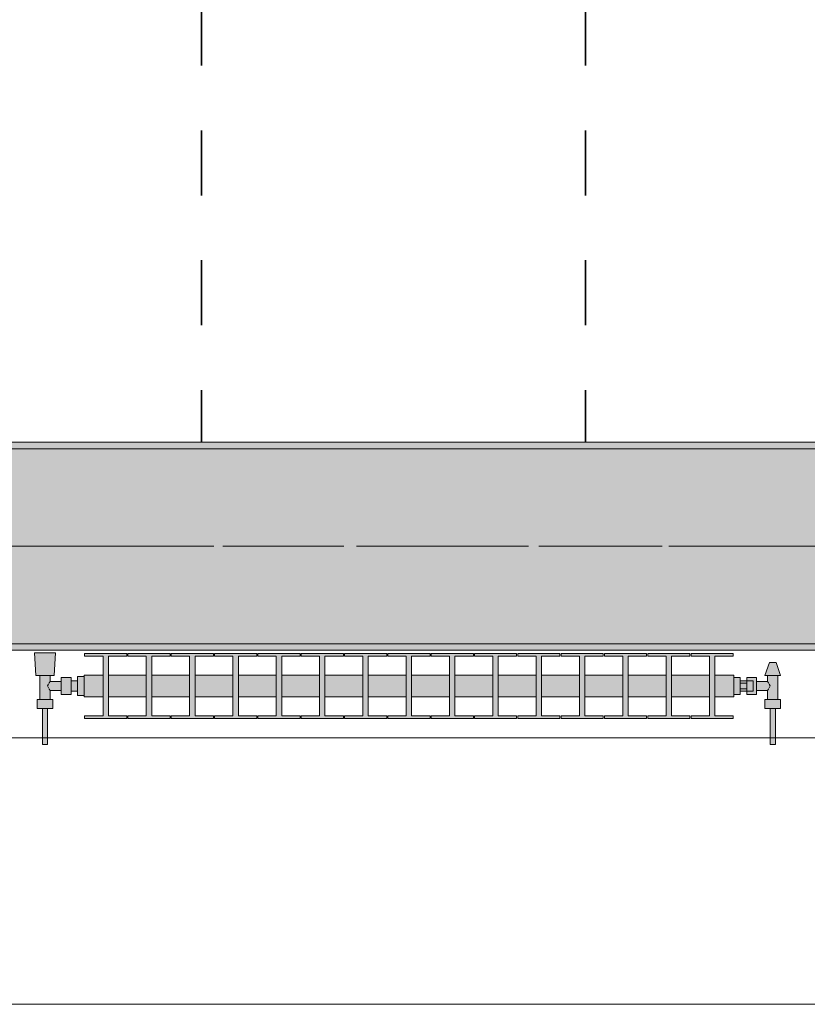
# Model space of a CAD drawing. Header units: metres. Extents: x -3.6 to 84.5, y -11 to 16.8.
# Tile 62 of 229: x 19.8 to 21, y -0.2 to 1.4. Entities that reach past the tile are written whole.
import ezdxf

# ---------------------------------------------------------------- set-up
doc = ezdxf.new("R2010")
doc.units = ezdxf.units.M
doc.header["$MEASUREMENT"] = 0
doc.linetypes.add('Achse', pattern=[0.2, 0.1, -0.05, 0, -0.05])
doc.linetypes.add('Strichlinie doppelt', pattern=[0.546806, 0.264583, -0.105833, 0.070556, -0.105833])
for name, color, linetype in [('155 - Bemaßung_ Beschriftung.Ausbau - Deckenelemente', 7, 'Continuous'), ('451 - Universal.Achsen Raster', 7, 'Continuous'), ('604 - Struktur.Wand Aussen', 7, 'Continuous'), ('608 - Struktur.Träger', 7, 'Continuous'), ('801 - HKLSE.Heizung_ Klima_ Lüftung', 7, 'Continuous')]:
    doc.layers.add(name, color=color, linetype=linetype)
pattern_1 = [(45, (0, 0), (-0.01767767, 0.01767767), [0, -0.025])]

msp = doc.modelspace()

# ---------------------------------------------------------------- hatches: boundary and pattern name
at = {"layer": '608 - Struktur.Träger', "linetype": 'Continuous', "lineweight": 0, "true_color": 0x000000}
h = msp.add_hatch(dxfattribs=at)
h.set_pattern_fill('Beton__Stahlbeton_0001', color=18, style=0, pattern_type=2)
h.set_pattern_definition([(45, (0, 0), (-0.08485281, 0.08485281), []), (45, (-0.04243, 0.04243), (-0.08485281, 0.08485281), [0.09, -0.03])])
h.paths.add_polyline_path([(0.69, 0.7), (0.38, 0.7), (0.38, 0.4), (0.69, 0.4), (3.97, 0.4), (4.29, 0.4), (7.57, 0.4), (7.89, 0.4), (11.17, 0.4), (11.49, 0.4), (14.77, 0.4), (15.09, 0.4), (18.37, 0.4), (18.69, 0.4), (21.97, 0.4), (22.29, 0.4), (25.57, 0.4), (25.89, 0.4), (29.17, 0.4), (29.49, 0.4), (32.77, 0.4), (33.09, 0.4), (36.37, 0.4), (36.69, 0.4), (39.97, 0.4), (40.29, 0.4), (43.57, 0.4), (43.89, 0.4), (47.17, 0.4), (47.49, 0.4), (50.77, 0.4), (51.09, 0.4), (54.37, 0.4), (54.69, 0.4), (57.97, 0.4), (58.29, 0.4), (61.57, 0.4), (61.88, 0.4), (61.88, 0.7), (61.57, 0.7), (58.29, 0.7), (57.97, 0.7), (54.69, 0.7), (54.37, 0.7), (51.09, 0.7), (50.77, 0.7), (47.49, 0.7), (47.17, 0.7), (43.89, 0.7), (43.57, 0.7), (40.29, 0.7), (39.9, 0.7), (36.69, 0.7), (36.37, 0.7), (33.09, 0.7), (32.77, 0.7), (29.49, 0.7), (29.17, 0.7), (25.89, 0.7), (25.57, 0.7), (22.29, 0.7), (21.97, 0.7), (18.69, 0.7), (18.37, 0.7), (15.09, 0.7), (14.77, 0.7), (11.49, 0.7), (11.17, 0.7), (7.89, 0.7), (7.57, 0.7), (4.29, 0.7), (3.97, 0.7)])
h = msp.add_hatch(dxfattribs=at)
h.set_pattern_fill('Gips_0001', color=18, style=0, pattern_type=2)
h.set_pattern_definition(pattern_1)
h.paths.add_polyline_path([(21.97, 0.71), (18.69, 0.71), (18.69, 0.7), (21.97, 0.7)])
h = msp.add_hatch(dxfattribs=at)
h.set_pattern_fill('Gips_0001', color=18, style=0, pattern_type=2)
h.set_pattern_definition(pattern_1)
h.paths.add_polyline_path([(21.97, 0.4), (18.69, 0.4), (18.69, 0.39), (21.97, 0.39)])
at = {"layer": '801 - HKLSE.Heizung_ Klima_ Lüftung', "linetype": 'Continuous', "lineweight": 0, "true_color": 0x3a3a3a}
for points in [[(19.88, 0.3497), (19.87, 0.3497), (19.87, 0.343), (19.86, 0.343), (19.86, 0.348), (19.845, 0.348), (19.845, 0.342), (19.828, 0.342), (19.828, 0.351), (19.834, 0.351), (19.836, 0.386), (19.804, 0.386), (19.806, 0.351), (19.812, 0.351), (19.812, 0.314), (19.808, 0.314), (19.808, 0.3), (19.816, 0.3), (19.816, 0.245), (19.824, 0.245), (19.824, 0.3), (19.832, 0.3), (19.832, 0.314), (19.828, 0.314), (19.828, 0.328), (19.845, 0.328), (19.845, 0.322), (19.86, 0.322), (19.86, 0.327), (19.87, 0.327), (19.87, 0.3203), (19.88, 0.3203)], [(19.88, 0.3183), (19.9092, 0.3183), (19.9092, 0.2892), (19.8808, 0.2892), (19.8808, 0.285), (19.9458, 0.285), (19.9458, 0.2892), (19.9175, 0.2892), (19.9175, 0.3183), (19.9758, 0.3183), (19.9758, 0.2892), (19.9475, 0.2892), (19.9475, 0.285), (20.0125, 0.285), (20.0125, 0.2892), (19.9842, 0.2892), (19.9842, 0.3183), (20.0425, 0.3183), (20.0425, 0.2892), (20.0142, 0.2892), (20.0142, 0.285), (20.0792, 0.285), (20.0792, 0.2892), (20.0508, 0.2892), (20.0508, 0.3183), (20.1092, 0.3183), (20.1092, 0.2892), (20.0808, 0.2892), (20.0808, 0.285), (20.1458, 0.285), (20.1458, 0.2892), (20.1175, 0.2892), (20.1175, 0.3183), (20.1758, 0.3183), (20.1758, 0.2892), (20.1475, 0.2892), (20.1475, 0.285), (20.2125, 0.285), (20.2125, 0.2892), (20.1842, 0.2892), (20.1842, 0.3183), (20.2425, 0.3183), (20.2425, 0.2892), (20.2142, 0.2892), (20.2142, 0.285), (20.2792, 0.285), (20.2792, 0.2892), (20.2508, 0.2892), (20.2508, 0.3183), (20.3092, 0.3183), (20.3092, 0.2892), (20.2808, 0.2892), (20.2808, 0.285), (20.3458, 0.285), (20.3458, 0.2892), (20.3175, 0.2892), (20.3175, 0.3183), (20.3758, 0.3183), (20.3758, 0.2892), (20.3475, 0.2892), (20.3475, 0.285), (20.4125, 0.285), (20.4125, 0.2892), (20.3842, 0.2892), (20.3842, 0.3183), (20.4425, 0.3183), (20.4425, 0.2892), (20.4142, 0.2892), (20.4142, 0.285), (20.4792, 0.285), (20.4792, 0.2892), (20.4508, 0.2892), (20.4508, 0.3183), (20.5092, 0.3183), (20.5092, 0.2892), (20.4808, 0.2892), (20.4808, 0.285), (20.5458, 0.285), (20.5458, 0.2892), (20.5175, 0.2892), (20.5175, 0.3183), (20.5758, 0.3183), (20.5758, 0.2892), (20.5475, 0.2892), (20.5475, 0.285), (20.6125, 0.285), (20.6125, 0.2892), (20.5842, 0.2892), (20.5842, 0.3183), (20.6425, 0.3183), (20.6425, 0.2892), (20.6142, 0.2892), (20.6142, 0.285), (20.6792, 0.285), (20.6792, 0.2892), (20.6508, 0.2892), (20.6508, 0.3183), (20.7092, 0.3183), (20.7092, 0.2892), (20.6808, 0.2892), (20.6808, 0.285), (20.7458, 0.285), (20.7458, 0.2892), (20.7175, 0.2892), (20.7175, 0.3183), (20.7758, 0.3183), (20.7758, 0.2892), (20.7475, 0.2892), (20.7475, 0.285), (20.8125, 0.285), (20.8125, 0.2892), (20.7842, 0.2892), (20.7842, 0.3183), (20.8425, 0.3183), (20.8425, 0.2892), (20.8142, 0.2892), (20.8142, 0.285), (20.8792, 0.285), (20.8792, 0.2892), (20.8508, 0.2892), (20.8508, 0.3183), (20.88, 0.3183), (20.88, 0.3517), (20.8508, 0.3517), (20.8508, 0.3808), (20.8792, 0.3808), (20.8792, 0.385), (20.8142, 0.385), (20.8142, 0.3808), (20.8425, 0.3808), (20.8425, 0.3517), (20.7842, 0.3517), (20.7842, 0.3808), (20.8125, 0.3808), (20.8125, 0.385), (20.7475, 0.385), (20.7475, 0.3808), (20.7758, 0.3808), (20.7758, 0.3517), (20.7175, 0.3517), (20.7175, 0.3808), (20.7458, 0.3808), (20.7458, 0.385), (20.6808, 0.385), (20.6808, 0.3808), (20.7092, 0.3808), (20.7092, 0.3517), (20.6508, 0.3517), (20.6508, 0.3808), (20.6792, 0.3808), (20.6792, 0.385), (20.6142, 0.385), (20.6142, 0.3808), (20.6425, 0.3808), (20.6425, 0.3517), (20.5842, 0.3517), (20.5842, 0.3808), (20.6125, 0.3808), (20.6125, 0.385), (20.5475, 0.385), (20.5475, 0.3808), (20.5758, 0.3808), (20.5758, 0.3517), (20.5175, 0.3517), (20.5175, 0.3808), (20.5458, 0.3808), (20.5458, 0.385), (20.4808, 0.385), (20.4808, 0.3808), (20.5092, 0.3808), (20.5092, 0.3517), (20.4508, 0.3517), (20.4508, 0.3808), (20.4792, 0.3808), (20.4792, 0.385), (20.4142, 0.385), (20.4142, 0.3808), (20.4425, 0.3808), (20.4425, 0.3517), (20.3842, 0.3517), (20.3842, 0.3808), (20.4125, 0.3808), (20.4125, 0.385), (20.3475, 0.385), (20.3475, 0.3808), (20.3758, 0.3808), (20.3758, 0.3517), (20.3175, 0.3517), (20.3175, 0.3808), (20.3458, 0.3808), (20.3458, 0.385), (20.2808, 0.385), (20.2808, 0.3808), (20.3092, 0.3808), (20.3092, 0.3517), (20.2508, 0.3517), (20.2508, 0.3808), (20.2792, 0.3808), (20.2792, 0.385), (20.2142, 0.385), (20.2142, 0.3808), (20.2425, 0.3808), (20.2425, 0.3517), (20.1842, 0.3517), (20.1842, 0.3808), (20.2125, 0.3808), (20.2125, 0.385), (20.1475, 0.385), (20.1475, 0.3808), (20.1758, 0.3808), (20.1758, 0.3517), (20.1175, 0.3517), (20.1175, 0.3808), (20.1458, 0.3808), (20.1458, 0.385), (20.0808, 0.385), (20.0808, 0.3808), (20.1092, 0.3808), (20.1092, 0.3517), (20.0508, 0.3517), (20.0508, 0.3808), (20.0792, 0.3808), (20.0792, 0.385), (20.0142, 0.385), (20.0142, 0.3808), (20.0425, 0.3808), (20.0425, 0.3517), (19.9842, 0.3517), (19.9842, 0.3808), (20.0125, 0.3808), (20.0125, 0.385), (19.9475, 0.385), (19.9475, 0.3808), (19.9758, 0.3808), (19.9758, 0.3517), (19.9175, 0.3517), (19.9175, 0.3808), (19.9458, 0.3808), (19.9458, 0.385), (19.8808, 0.385), (19.8808, 0.3808), (19.9092, 0.3808), (19.9092, 0.3517), (19.88, 0.3517)], [(20.88, 0.348), (20.88, 0.322), (20.89, 0.322), (20.89, 0.327), (20.9, 0.327), (20.9, 0.322), (20.915, 0.322), (20.915, 0.328), (20.932, 0.328), (20.932, 0.314), (20.928, 0.314), (20.928, 0.3), (20.936, 0.3), (20.936, 0.245), (20.944, 0.245), (20.944, 0.3), (20.952, 0.3), (20.952, 0.314), (20.948, 0.314), (20.948, 0.351), (20.952, 0.351), (20.945, 0.371), (20.935, 0.371), (20.928, 0.351), (20.932, 0.351), (20.932, 0.342), (20.915, 0.342), (20.915, 0.348), (20.9, 0.348), (20.9, 0.343), (20.89, 0.343), (20.89, 0.348)]]:
    msp.add_hatch(color=250, dxfattribs=at).paths.add_polyline_path(points)

# ---------------------------------------------------------------- linework, layer by layer
at = {"layer": '155 - Bemaßung_ Beschriftung.Ausbau - Deckenelemente', "color": 7, "linetype": 'Achse', "lineweight": 35}
for p, q in [((20.061, 5.19), (20.061, 0.71)), ((20.652, 5.19), (20.652, 0.71))]:
    msp.add_line(p, q, dxfattribs=at)
at = {"layer": '451 - Universal.Achsen Raster', "color": 160, "linetype": 'Strichlinie doppelt', "lineweight": 9, "true_color": 0x3232ff}
msp.add_line((64.935, 0.55), (-3.175, 0.55), dxfattribs=at)
at = {"layer": '604 - Struktur.Wand Aussen', "color": 7, "linetype": 'Continuous', "lineweight": 13}
for p, q in [((21.52, 0.255), (19.12, 0.255)), ((19.12, -0.155), (21.52, -0.155))]:
    msp.add_line(p, q, dxfattribs=at)
at = {"layer": '608 - Struktur.Träger', "color": 7, "linetype": 'Continuous', "lineweight": 13}
for p, q in [((0.38, 0.71), (61.88, 0.71)), ((21.97, 0.7), (18.69, 0.7)), ((0.38, 0.39), (61.88, 0.39))]:
    msp.add_line(p, q, dxfattribs=at)
at = {"layer": '608 - Struktur.Träger', "color": 7, "linetype": 'Continuous', "lineweight": 5}
for p, q in [((21.97, 0.71), (18.69, 0.71)), ((21.97, 0.39), (18.69, 0.39))]:
    msp.add_line(p, q, dxfattribs=at)
at = {"layer": '608 - Struktur.Träger', "color": 7, "linetype": 'Achse', "lineweight": 9}
msp.add_line((0.38, 0.55), (61.88, 0.55), dxfattribs=at)
at = {"layer": '608 - Struktur.Träger', "color": 7, "linetype": 'Continuous', "lineweight": 13, "flags": 128}
msp.add_lwpolyline([(47.49, 0.4), (47.17, 0.4), (43.89, 0.4), (43.57, 0.4), (40.29, 0.4), (39.97, 0.4), (36.69, 0.4), (36.37, 0.4), (33.09, 0.4), (32.77, 0.4), (29.49, 0.4), (29.17, 0.4), (25.89, 0.4), (25.57, 0.4), (22.29, 0.4), (21.97, 0.4), (18.69, 0.4), (18.37, 0.4), (15.09, 0.4), (14.77, 0.4), (11.49, 0.4)], dxfattribs=at)
at = {"layer": '801 - HKLSE.Heizung_ Klima_ Lüftung', "color": 7, "linetype": 'Continuous', "lineweight": 5, "true_color": 0xebebeb}
for p, q in [((19.8087, 0.386), (19.804, 0.386)), ((19.804, 0.386), (19.8087, 0.386)), ((19.806, 0.351), (19.804, 0.386)), ((19.82, 0.386), (19.8087, 0.386)), ((19.8087, 0.386), (19.82, 0.386)), ((19.8313, 0.386), (19.82, 0.386)), ((19.82, 0.386), (19.8313, 0.386)), ((19.8313, 0.386), (19.836, 0.386)), ((19.836, 0.386), (19.8313, 0.386)), ((19.834, 0.351), (19.836, 0.386)), ((19.8808, 0.385), (19.9458, 0.385)), ((19.8808, 0.3808), (19.8808, 0.385)), ((19.8808, 0.385), (19.9458, 0.385)), ((19.8808, 0.3808), (19.8808, 0.385)), ((19.9092, 0.3808), (19.8808, 0.3808)), ((19.9092, 0.2892), (19.9092, 0.3808)), ((19.9458, 0.3808), (19.9175, 0.3808)), ((19.9175, 0.3808), (19.9175, 0.2892)), ((19.9458, 0.385), (19.9458, 0.3808)), ((19.9475, 0.385), (20.0125, 0.385)), ((19.9475, 0.3808), (19.9475, 0.385)), ((19.9475, 0.385), (20.0125, 0.385)), ((19.9475, 0.3808), (19.9475, 0.385)), ((19.9758, 0.3808), (19.9475, 0.3808)), ((19.9758, 0.2892), (19.9758, 0.3808)), ((20.0125, 0.3808), (19.9842, 0.3808)), ((19.9842, 0.3808), (19.9842, 0.2892)), ((20.0125, 0.385), (20.0125, 0.3808)), ((20.0125, 0.385), (20.0125, 0.3808)), ((20.0142, 0.385), (20.0792, 0.385)), ((20.0142, 0.385), (20.0792, 0.385)), ((20.0142, 0.3808), (20.0142, 0.385)), ((20.0425, 0.3808), (20.0142, 0.3808)), ((20.0425, 0.2892), (20.0425, 0.3808)), ((20.0792, 0.3808), (20.0508, 0.3808)), ((20.0508, 0.3808), (20.0508, 0.2892)), ((20.0792, 0.385), (20.0792, 0.3808)), ((20.0792, 0.385), (20.0792, 0.3808)), ((20.0808, 0.385), (20.1458, 0.385)), ((20.0808, 0.385), (20.1458, 0.385)), ((20.0808, 0.3808), (20.0808, 0.385)), ((20.1092, 0.3808), (20.0808, 0.3808)), ((20.1092, 0.2892), (20.1092, 0.3808)), ((20.1458, 0.3808), (20.1175, 0.3808)), ((20.1175, 0.3808), (20.1175, 0.2892)), ((20.1458, 0.385), (20.1458, 0.3808)), ((20.1475, 0.385), (20.2125, 0.385)), ((20.1475, 0.3808), (20.1475, 0.385)), ((20.1475, 0.385), (20.2125, 0.385)), ((20.1475, 0.3808), (20.1475, 0.385)), ((20.1758, 0.3808), (20.1475, 0.3808)), ((20.1758, 0.2892), (20.1758, 0.3808)), ((20.2125, 0.3808), (20.1842, 0.3808)), ((20.1842, 0.3808), (20.1842, 0.2892)), ((20.2125, 0.385), (20.2125, 0.3808)), ((20.2125, 0.385), (20.2125, 0.3808)), ((20.2142, 0.385), (20.2792, 0.385)), ((20.2142, 0.385), (20.2792, 0.385)), ((20.2142, 0.3808), (20.2142, 0.385)), ((20.2425, 0.3808), (20.2142, 0.3808)), ((20.2425, 0.2892), (20.2425, 0.3808)), ((20.2792, 0.3808), (20.2508, 0.3808)), ((20.2508, 0.3808), (20.2508, 0.2892)), ((20.2792, 0.385), (20.2792, 0.3808)), ((20.2808, 0.385), (20.3458, 0.385)), ((20.2808, 0.3808), (20.2808, 0.385)), ((20.2808, 0.385), (20.3458, 0.385)), ((20.2808, 0.3808), (20.2808, 0.385)), ((20.3092, 0.3808), (20.2808, 0.3808)), ((20.3092, 0.2892), (20.3092, 0.3808)), ((20.3458, 0.3808), (20.3175, 0.3808)), ((20.3175, 0.3808), (20.3175, 0.2892)), ((20.3458, 0.385), (20.3458, 0.3808)), ((20.3475, 0.385), (20.4125, 0.385)), ((20.3475, 0.385), (20.4125, 0.385)), ((20.3475, 0.3808), (20.3475, 0.385)), ((20.3758, 0.3808), (20.3475, 0.3808)), ((20.3758, 0.2892), (20.3758, 0.3808)), ((20.4125, 0.3808), (20.3842, 0.3808)), ((20.3842, 0.3808), (20.3842, 0.2892)), ((20.4125, 0.385), (20.4125, 0.3808)), ((20.4125, 0.385), (20.4125, 0.3808)), ((20.4142, 0.385), (20.4792, 0.385)), ((20.4142, 0.385), (20.4792, 0.385)), ((20.4142, 0.3808), (20.4142, 0.385)), ((20.4425, 0.3808), (20.4142, 0.3808)), ((20.4425, 0.2892), (20.4425, 0.3808)), ((20.4792, 0.3808), (20.4508, 0.3808)), ((20.4508, 0.3808), (20.4508, 0.2892)), ((20.4792, 0.385), (20.4792, 0.3808)), ((20.4792, 0.385), (20.4792, 0.3808)), ((20.4808, 0.385), (20.5458, 0.385)), ((20.4808, 0.3808), (20.4808, 0.385)), ((20.4808, 0.385), (20.5458, 0.385)), ((20.4808, 0.3808), (20.4808, 0.385)), ((20.5092, 0.3808), (20.4808, 0.3808)), ((20.5092, 0.2892), (20.5092, 0.3808)), ((20.5458, 0.3808), (20.5175, 0.3808)), ((20.5175, 0.3808), (20.5175, 0.2892)), ((20.5458, 0.385), (20.5458, 0.3808)), ((20.5475, 0.385), (20.6125, 0.385)), ((20.5475, 0.385), (20.6125, 0.385)), ((20.5475, 0.3808), (20.5475, 0.385)), ((20.5758, 0.3808), (20.5475, 0.3808)), ((20.5758, 0.2892), (20.5758, 0.3808)), ((20.6125, 0.3808), (20.5842, 0.3808)), ((20.5842, 0.3808), (20.5842, 0.2892)), ((20.6125, 0.385), (20.6125, 0.3808)), ((20.6142, 0.385), (20.6792, 0.385)), ((20.6142, 0.385), (20.6792, 0.385)), ((20.6142, 0.3808), (20.6142, 0.385)), ((20.6425, 0.3808), (20.6142, 0.3808)), ((20.6425, 0.2892), (20.6425, 0.3808)), ((20.6792, 0.3808), (20.6508, 0.3808)), ((20.6508, 0.3808), (20.6508, 0.2892)), ((20.6792, 0.385), (20.6792, 0.3808)), ((20.6792, 0.385), (20.6792, 0.3808)), ((20.6808, 0.385), (20.7458, 0.385)), ((20.6808, 0.3808), (20.6808, 0.385)), ((20.6808, 0.385), (20.7458, 0.385)), ((20.6808, 0.3808), (20.6808, 0.385)), ((20.7092, 0.3808), (20.6808, 0.3808)), ((20.7092, 0.2892), (20.7092, 0.3808)), ((20.7458, 0.3808), (20.7175, 0.3808)), ((20.7175, 0.3808), (20.7175, 0.2892)), ((20.7458, 0.385), (20.7458, 0.3808)), ((20.7475, 0.385), (20.8125, 0.385)), ((20.7475, 0.3808), (20.7475, 0.385)), ((20.7475, 0.385), (20.8125, 0.385)), ((20.7475, 0.3808), (20.7475, 0.385)), ((20.7758, 0.3808), (20.7475, 0.3808)), ((20.7758, 0.2892), (20.7758, 0.3808)), ((20.8125, 0.3808), (20.7842, 0.3808)), ((20.7842, 0.3808), (20.7842, 0.2892)), ((20.8125, 0.385), (20.8125, 0.3808)), ((20.8125, 0.385), (20.8125, 0.3808)), ((20.8142, 0.385), (20.8792, 0.385)), ((20.8142, 0.3808), (20.8142, 0.385)), ((20.8142, 0.385), (20.8792, 0.385)), ((20.8142, 0.3808), (20.8142, 0.385)), ((20.8425, 0.3808), (20.8142, 0.3808)), ((20.8425, 0.2892), (20.8425, 0.3808)), ((20.8792, 0.3808), (20.8508, 0.3808)), ((20.8508, 0.3808), (20.8508, 0.2892)), ((20.8792, 0.385), (20.8792, 0.3808)), ((20.928, 0.351), (20.935, 0.371)), ((20.935, 0.371), (20.9365, 0.371)), ((20.9365, 0.371), (20.94, 0.371)), ((20.94, 0.371), (20.9435, 0.371)), ((20.9435, 0.371), (20.945, 0.371)), ((20.952, 0.351), (20.945, 0.371)), ((19.8101, 0.351), (19.806, 0.351)), ((19.82, 0.351), (19.8101, 0.351)), ((19.812, 0.314), (19.812, 0.351)), ((19.8299, 0.351), (19.82, 0.351)), ((19.828, 0.342), (19.828, 0.351)), ((19.834, 0.351), (19.8299, 0.351)), ((19.87, 0.335), (19.87, 0.3497)), ((19.87, 0.3497), (19.88, 0.3497)), ((19.87, 0.3497), (19.88, 0.3497)), ((19.87, 0.335), (19.87, 0.3497)), ((19.87, 0.3497), (19.88, 0.3497)), ((19.87, 0.3497), (19.88, 0.3497)), ((19.88, 0.3468), (19.88, 0.3517)), ((19.88, 0.3517), (19.9092, 0.3517)), ((19.9175, 0.3517), (19.9758, 0.3517)), ((19.9842, 0.3517), (20.0425, 0.3517)), ((20.0508, 0.3517), (20.1092, 0.3517)), ((20.1175, 0.3517), (20.1758, 0.3517)), ((20.1842, 0.3517), (20.2425, 0.3517)), ((20.2508, 0.3517), (20.3092, 0.3517)), ((20.3175, 0.3517), (20.3758, 0.3517)), ((20.3842, 0.3517), (20.4425, 0.3517)), ((20.4508, 0.3517), (20.5092, 0.3517)), ((20.5175, 0.3517), (20.5758, 0.3517)), ((20.5842, 0.3517), (20.6425, 0.3517)), ((20.6508, 0.3517), (20.7092, 0.3517)), ((20.7175, 0.3517), (20.7758, 0.3517)), ((20.7842, 0.3517), (20.8425, 0.3517)), ((20.8508, 0.3517), (20.88, 0.3517)), ((20.88, 0.3468), (20.88, 0.3517)), ((20.928, 0.351), (20.9315, 0.351)), ((20.9315, 0.351), (20.94, 0.351)), ((20.932, 0.342), (20.932, 0.351)), ((20.94, 0.351), (20.9485, 0.351)), ((20.948, 0.314), (20.948, 0.351)), ((20.9485, 0.351), (20.952, 0.351)), ((19.8239, 0.335), (19.8253, 0.3379)), ((19.8253, 0.3321), (19.8239, 0.335)), ((19.8258, 0.3389), (19.8263, 0.3399)), ((19.8263, 0.3399), (19.828, 0.342)), ((19.828, 0.342), (19.845, 0.342)), ((19.845, 0.3415), (19.845, 0.348)), ((19.845, 0.348), (19.86, 0.348)), ((19.845, 0.3285), (19.845, 0.3415)), ((19.86, 0.3415), (19.86, 0.348)), ((19.86, 0.343), (19.87, 0.343)), ((19.86, 0.3285), (19.86, 0.3415)), ((19.87, 0.3407), (19.87, 0.343)), ((19.87, 0.335), (19.87, 0.3407)), ((19.87, 0.3203), (19.87, 0.335)), ((19.87, 0.3203), (19.87, 0.335)), ((19.87, 0.3293), (19.87, 0.335)), ((19.88, 0.335), (19.88, 0.3468)), ((19.88, 0.3232), (19.88, 0.335)), ((20.88, 0.348), (20.89, 0.348)), ((20.88, 0.348), (20.89, 0.348)), ((20.88, 0.348), (20.89, 0.348)), ((20.88, 0.348), (20.89, 0.348)), ((20.88, 0.335), (20.88, 0.3468)), ((20.88, 0.3232), (20.88, 0.335)), ((20.89, 0.335), (20.89, 0.348)), ((20.9, 0.343), (20.89, 0.343)), ((20.89, 0.3393), (20.9, 0.3393)), ((20.89, 0.322), (20.89, 0.335)), ((20.9, 0.3415), (20.9, 0.348)), ((20.9, 0.348), (20.9, 0.343)), ((20.915, 0.348), (20.9, 0.348)), ((20.9, 0.3407), (20.9, 0.343)), ((20.9, 0.343), (20.91, 0.343)), ((20.9, 0.3407), (20.9, 0.343)), ((20.9, 0.3393), (20.9, 0.3415)), ((20.9, 0.335), (20.9, 0.3407)), ((20.9, 0.3393), (20.9, 0.3407)), ((20.9, 0.335), (20.9, 0.3393)), ((20.9, 0.3307), (20.9, 0.335)), ((20.9, 0.3293), (20.9, 0.335)), ((20.91, 0.3407), (20.91, 0.343)), ((20.91, 0.335), (20.91, 0.3407)), ((20.91, 0.3293), (20.91, 0.335)), ((20.915, 0.3415), (20.915, 0.348)), ((20.932, 0.342), (20.915, 0.342)), ((20.915, 0.3285), (20.915, 0.3415)), ((20.9337, 0.3399), (20.932, 0.342)), ((20.9342, 0.3389), (20.9337, 0.3399)), ((20.9361, 0.335), (20.9347, 0.3379)), ((20.9347, 0.3321), (20.9361, 0.335)), ((19.8263, 0.3301), (19.8258, 0.3311)), ((19.828, 0.328), (19.8263, 0.3301)), ((19.828, 0.314), (19.828, 0.328)), ((19.828, 0.328), (19.845, 0.328)), ((19.845, 0.322), (19.845, 0.3285)), ((19.845, 0.322), (19.86, 0.322)), ((19.86, 0.322), (19.86, 0.3285)), ((19.86, 0.327), (19.87, 0.327)), ((19.87, 0.327), (19.87, 0.3293)), ((19.87, 0.3203), (19.88, 0.3203)), ((19.87, 0.3203), (19.88, 0.3203)), ((19.88, 0.3183), (19.88, 0.3232)), ((19.88, 0.3183), (19.9092, 0.3183)), ((19.9175, 0.3183), (19.9758, 0.3183)), ((19.9842, 0.3183), (20.0425, 0.3183)), ((20.0508, 0.3183), (20.1092, 0.3183)), ((20.1175, 0.3183), (20.1758, 0.3183)), ((20.1842, 0.3183), (20.2425, 0.3183)), ((20.2508, 0.3183), (20.3092, 0.3183)), ((20.3175, 0.3183), (20.3758, 0.3183)), ((20.3842, 0.3183), (20.4425, 0.3183)), ((20.4508, 0.3183), (20.5092, 0.3183)), ((20.5175, 0.3183), (20.5758, 0.3183)), ((20.5842, 0.3183), (20.6425, 0.3183)), ((20.6508, 0.3183), (20.7092, 0.3183)), ((20.7175, 0.3183), (20.7758, 0.3183)), ((20.7842, 0.3183), (20.8425, 0.3183)), ((20.8508, 0.3183), (20.88, 0.3183)), ((20.88, 0.3183), (20.88, 0.3232)), ((20.88, 0.322), (20.89, 0.322)), ((20.89, 0.3307), (20.9, 0.3307)), ((20.9, 0.327), (20.89, 0.327)), ((20.9, 0.3285), (20.9, 0.3307)), ((20.9, 0.3293), (20.9, 0.3307)), ((20.9, 0.327), (20.9, 0.3293)), ((20.9, 0.327), (20.9, 0.3293)), ((20.9, 0.322), (20.9, 0.3285)), ((20.9, 0.327), (20.91, 0.327)), ((20.9, 0.327), (20.9, 0.322)), ((20.915, 0.322), (20.9, 0.322)), ((20.91, 0.327), (20.91, 0.3293)), ((20.915, 0.322), (20.915, 0.3285)), ((20.932, 0.328), (20.915, 0.328)), ((20.932, 0.328), (20.9337, 0.3301)), ((20.932, 0.314), (20.932, 0.328)), ((20.9337, 0.3301), (20.9342, 0.3311)), ((19.814, 0.314), (19.808, 0.314)), ((19.808, 0.3), (19.808, 0.314)), ((19.826, 0.314), (19.814, 0.314)), ((19.832, 0.314), (19.826, 0.314)), ((19.832, 0.3), (19.832, 0.314)), ((20.928, 0.314), (20.934, 0.314)), ((20.928, 0.3), (20.928, 0.314)), ((20.934, 0.314), (20.946, 0.314)), ((20.946, 0.314), (20.952, 0.314)), ((20.952, 0.3), (20.952, 0.314)), ((19.814, 0.3), (19.808, 0.3)), ((19.826, 0.3), (19.814, 0.3)), ((19.816, 0.245), (19.816, 0.3)), ((19.8172, 0.3), (19.816, 0.3)), ((19.82, 0.3), (19.8172, 0.3)), ((19.8228, 0.3), (19.82, 0.3)), ((19.824, 0.3), (19.8228, 0.3)), ((19.824, 0.245), (19.824, 0.3)), ((19.832, 0.3), (19.826, 0.3)), ((19.8808, 0.285), (19.8808, 0.2892)), ((19.8808, 0.285), (19.8808, 0.2892)), ((19.8808, 0.2892), (19.9092, 0.2892)), ((19.9175, 0.2892), (19.9458, 0.2892)), ((19.9458, 0.2892), (19.9458, 0.285)), ((19.9475, 0.285), (19.9475, 0.2892)), ((19.9475, 0.285), (19.9475, 0.2892)), ((19.9475, 0.2892), (19.9758, 0.2892)), ((19.9842, 0.2892), (20.0125, 0.2892)), ((20.0125, 0.2892), (20.0125, 0.285)), ((20.0125, 0.2892), (20.0125, 0.285)), ((20.0142, 0.285), (20.0142, 0.2892)), ((20.0142, 0.2892), (20.0425, 0.2892)), ((20.0508, 0.2892), (20.0792, 0.2892)), ((20.0792, 0.2892), (20.0792, 0.285)), ((20.0792, 0.2892), (20.0792, 0.285)), ((20.0808, 0.285), (20.0808, 0.2892)), ((20.0808, 0.2892), (20.1092, 0.2892)), ((20.1175, 0.2892), (20.1458, 0.2892)), ((20.1458, 0.2892), (20.1458, 0.285)), ((20.1475, 0.285), (20.1475, 0.2892)), ((20.1475, 0.285), (20.1475, 0.2892)), ((20.1475, 0.2892), (20.1758, 0.2892)), ((20.1842, 0.2892), (20.2125, 0.2892)), ((20.2125, 0.2892), (20.2125, 0.285)), ((20.2125, 0.2892), (20.2125, 0.285)), ((20.2142, 0.285), (20.2142, 0.2892)), ((20.2142, 0.2892), (20.2425, 0.2892)), ((20.2508, 0.2892), (20.2792, 0.2892)), ((20.2792, 0.2892), (20.2792, 0.285)), ((20.2808, 0.285), (20.2808, 0.2892)), ((20.2808, 0.285), (20.2808, 0.2892)), ((20.2808, 0.2892), (20.3092, 0.2892)), ((20.3175, 0.2892), (20.3458, 0.2892)), ((20.3458, 0.2892), (20.3458, 0.285)), ((20.3475, 0.285), (20.3475, 0.2892)), ((20.3475, 0.2892), (20.3758, 0.2892)), ((20.3842, 0.2892), (20.4125, 0.2892)), ((20.4125, 0.2892), (20.4125, 0.285)), ((20.4125, 0.2892), (20.4125, 0.285)), ((20.4142, 0.285), (20.4142, 0.2892)), ((20.4142, 0.2892), (20.4425, 0.2892)), ((20.4508, 0.2892), (20.4792, 0.2892)), ((20.4792, 0.2892), (20.4792, 0.285)), ((20.4792, 0.2892), (20.4792, 0.285)), ((20.4808, 0.285), (20.4808, 0.2892)), ((20.4808, 0.285), (20.4808, 0.2892)), ((20.4808, 0.2892), (20.5092, 0.2892)), ((20.5175, 0.2892), (20.5458, 0.2892)), ((20.5458, 0.2892), (20.5458, 0.285)), ((20.5475, 0.285), (20.5475, 0.2892)), ((20.5475, 0.2892), (20.5758, 0.2892)), ((20.5842, 0.2892), (20.6125, 0.2892)), ((20.6125, 0.2892), (20.6125, 0.285)), ((20.6142, 0.285), (20.6142, 0.2892)), ((20.6142, 0.2892), (20.6425, 0.2892)), ((20.6508, 0.2892), (20.6792, 0.2892)), ((20.6792, 0.2892), (20.6792, 0.285)), ((20.6792, 0.2892), (20.6792, 0.285)), ((20.6808, 0.285), (20.6808, 0.2892)), ((20.6808, 0.285), (20.6808, 0.2892)), ((20.6808, 0.2892), (20.7092, 0.2892)), ((20.7175, 0.2892), (20.7458, 0.2892)), ((20.7458, 0.2892), (20.7458, 0.285)), ((20.7475, 0.285), (20.7475, 0.2892)), ((20.7475, 0.285), (20.7475, 0.2892)), ((20.7475, 0.2892), (20.7758, 0.2892)), ((20.7842, 0.2892), (20.8125, 0.2892)), ((20.8125, 0.2892), (20.8125, 0.285)), ((20.8125, 0.2892), (20.8125, 0.285)), ((20.8142, 0.285), (20.8142, 0.2892)), ((20.8142, 0.285), (20.8142, 0.2892)), ((20.8142, 0.2892), (20.8425, 0.2892)), ((20.8508, 0.2892), (20.8792, 0.2892)), ((20.8792, 0.2892), (20.8792, 0.285)), ((20.928, 0.3), (20.934, 0.3)), ((20.934, 0.3), (20.946, 0.3)), ((20.936, 0.245), (20.936, 0.3)), ((20.936, 0.3), (20.9372, 0.3)), ((20.9372, 0.3), (20.94, 0.3)), ((20.94, 0.3), (20.9428, 0.3)), ((20.9428, 0.3), (20.944, 0.3)), ((20.944, 0.245), (20.944, 0.3)), ((20.946, 0.3), (20.952, 0.3)), ((19.9458, 0.285), (19.8808, 0.285)), ((20.0125, 0.285), (19.9475, 0.285)), ((20.0792, 0.285), (20.0142, 0.285)), ((20.1458, 0.285), (20.0808, 0.285)), ((20.2125, 0.285), (20.1475, 0.285)), ((20.2792, 0.285), (20.2142, 0.285)), ((20.3458, 0.285), (20.2808, 0.285)), ((20.4125, 0.285), (20.3475, 0.285)), ((20.4792, 0.285), (20.4142, 0.285)), ((20.5458, 0.285), (20.4808, 0.285)), ((20.6125, 0.285), (20.5475, 0.285)), ((20.6792, 0.285), (20.6142, 0.285)), ((20.7458, 0.285), (20.6808, 0.285)), ((20.8125, 0.285), (20.7475, 0.285)), ((20.8792, 0.285), (20.8142, 0.285)), ((19.8172, 0.245), (19.816, 0.245)), ((19.82, 0.245), (19.8172, 0.245)), ((19.8228, 0.245), (19.82, 0.245)), ((19.824, 0.245), (19.8228, 0.245)), ((20.936, 0.245), (20.9372, 0.245)), ((20.9372, 0.245), (20.94, 0.245)), ((20.94, 0.245), (20.9428, 0.245)), ((20.9428, 0.245), (20.944, 0.245))]:
    msp.add_line(p, q, dxfattribs=at)

doc.saveas('drawing.dxf')
